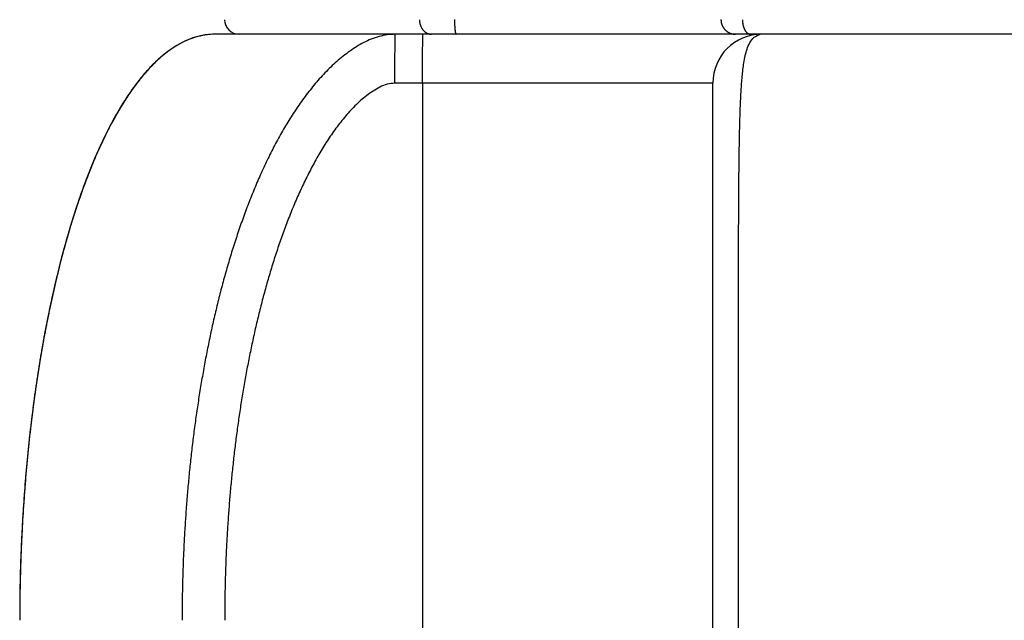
# Model space of a CAD drawing. Header units: millimetres. Extents: x 0 to 1300, y 0 to 891.
# Tile 137 of 148: x 881 to 891, y 488 to 494. Entities that reach past the tile are written whole.
import ezdxf

# ---------------------------------------------------------------- set-up
doc = ezdxf.new("R2010")
doc.units = ezdxf.units.MM
doc.header["$LTSCALE"] = 0.545669
doc.layers.add('NoLayerName_001', color=7, linetype='Continuous')
doc.layers.add('NoLayerName_006', color=7, linetype='Continuous')

msp = doc.modelspace()

# ---------------------------------------------------------------- linework, layer by layer
at = {"layer": 'NoLayerName_001', "color": 60, "linetype": 'Continuous', "lineweight": 25}
for p, q in [((907, 493.85), (883, 493.85)), ((888.1, 493.35), (884.84330266, 493.35)), ((885.12617961, 493.35), (885.12617961, 470.49379653)), ((888.1, 467.2790184), (888.1, 493.35)), ((888.36296296, 467.27566031), (888.36296296, 487.85))]:
    msp.add_line(p, q, dxfattribs=at)
for centre, radius, start, end in [((883.24869668, 494), 0.15, 180.500037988, 270.004241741), ((883.00067823, 493.17910828), 0.67090929, 92.341379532, 98.922052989), ((883.00000932, 493.19075073), 0.65924927, 90.000810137, 92.324630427), ((888.6, 493.35), 0.5, 90, 180), ((888.60002694, 493.74298524), 0.10701449, 90.014421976, 97.365652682), ((898.82852612, 487.84984253), 17.82852612, 179.040261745, 179.999493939)]:
    msp.add_arc(centre, radius, start, end, dxfattribs=at)
for points, knots in [([(885.09445632, 493.99869102), (885.09452981, 493.99617043), (885.09459697, 493.99111283), (885.09518142, 493.98352946), (885.09605371, 493.97594428), (885.09726553, 493.96837987), (885.09880171, 493.96085737), (885.10066512, 493.95339828), (885.10285378, 493.94602404), (885.10536703, 493.93875609), (885.10820388, 493.93161589), (885.11136344, 493.92462489), (885.11484482, 493.91780456), (885.11864717, 493.91117639), (885.12276956, 493.90476196), (885.12721075, 493.89858346), (885.1319673, 493.89266258), (885.13703542, 493.88702148), (885.14241125, 493.88168251), (885.14809094, 493.87666809), (885.15406997, 493.87200106), (885.16033842, 493.86770817), (885.16687322, 493.86381465), (885.17364263, 493.86034172), (885.18062057, 493.85734113), (885.18775295, 493.85475841), (885.19265159, 493.85354036), (885.19507854, 493.85286975)], [0, 0, 0, 0, 0.0075649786, 0.01516919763, 0.02280530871, 0.0304659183, 0.03814374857, 0.04583179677, 0.05352349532, 0.06121287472, 0.06889473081, 0.07656479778, 0.08421992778, 0.09185827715, 0.09947949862, 0.10708462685, 0.11467489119, 0.12225281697, 0.1298229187, 0.13739190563, 0.14496887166, 0.15256319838, 0.16016922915, 0.16777481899, 0.17536967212, 0.18294610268, 0.19049978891, 0.19049978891, 0.19049978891, 0.19049978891]), ([(885.45369387, 493.99921461), (885.45369637, 493.99794835), (885.4536988, 493.99541593), (885.45371796, 493.99161749), (885.45374663, 493.98781934), (885.45378668, 493.98402144), (885.45383784, 493.98022373), (885.45390041, 493.97642616), (885.45397457, 493.97262867), (885.45406051, 493.96883121), (885.45415841, 493.96503371), (885.45426847, 493.96123612), (885.45439087, 493.95743839), (885.45452581, 493.95364046), (885.45467347, 493.94984227), (885.45483404, 493.94604378), (885.45500773, 493.94224494), (885.45519468, 493.93844587), (885.45539577, 493.93464689), (885.45561189, 493.93084847), (885.45584393, 493.92705112), (885.45609277, 493.92325536), (885.45635931, 493.9194617), (885.45664444, 493.91567063), (885.45694903, 493.91188268), (885.45727397, 493.90809835), (885.45762017, 493.90431814), (885.45798848, 493.90054258), (885.45837987, 493.89677218), (885.45879498, 493.89300695), (885.45923613, 493.88924547), (885.45971385, 493.88548553), (885.46023794, 493.88172357), (885.46081849, 493.877956), (885.46146455, 493.87418344), (885.46218314, 493.8704199), (885.46296368, 493.86668896), (885.46383161, 493.8630331), (885.46469247, 493.85940492), (885.46555983, 493.8570903), (885.46595803, 493.85591645)], [0, 0, 0, 0, 0.00379878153, 0.0075972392, 0.01139546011, 0.01519353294, 0.01899154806, 0.02278959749, 0.02658777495, 0.03038617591, 0.03418489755, 0.03798403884, 0.04178370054, 0.04558398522, 0.04938499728, 0.05318684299, 0.05698963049, 0.06079339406, 0.06459782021, 0.06840250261, 0.07220704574, 0.0760110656, 0.07981419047, 0.08361606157, 0.08741633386, 0.09121467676, 0.09501077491, 0.09880432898, 0.10259505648, 0.10638269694, 0.11016838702, 0.11395670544, 0.11775298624, 0.12156289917, 0.12539240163, 0.12923465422, 0.13305729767, 0.13682522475, 0.14051058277, 0.14422922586, 0.14422922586, 0.14422922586, 0.14422922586]), ([(888.18335627, 493.99921461), (888.18343748, 493.99662844), (888.18350161, 493.99144523), (888.18419015, 493.98368977), (888.18522778, 493.97596188), (888.18667498, 493.96828722), (888.18851055, 493.9606896), (888.19073533, 493.95319337), (888.19334398, 493.94582259), (888.19633416, 493.93860136), (888.1996982, 493.93155094), (888.20342313, 493.92468846), (888.20749749, 493.91803083), (888.21190953, 493.91159481), (888.21664758, 493.90539718), (888.22169999, 493.89945477), (888.22705507, 493.89378438), (888.23270097, 493.88840318), (888.2386211, 493.8833239), (888.24479887, 493.87855903), (888.2512177, 493.87412116), (888.257861, 493.87002285), (888.26471224, 493.86627677), (888.27175472, 493.86289529), (888.27897147, 493.85989233), (888.28634111, 493.85727673), (888.29383877, 493.85505105), (888.30143954, 493.85322111), (888.30911824, 493.85178638), (888.31685011, 493.85076889), (888.32460891, 493.85010721), (888.32979283, 493.85006919), (888.33237942, 493.85)], [0, 0, 0, 0, 0.00776230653, 0.01554354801, 0.02333993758, 0.03114737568, 0.03896167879, 0.04677880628, 0.05459508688, 0.06240751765, 0.07021546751, 0.07801996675, 0.08582173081, 0.0936212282, 0.10141884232, 0.10921503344, 0.11701050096, 0.12480624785, 0.13260303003, 0.14040125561, 0.14820120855, 0.1560032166, 0.16380781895, 0.17161593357, 0.17942893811, 0.18724642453, 0.19506515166, 0.20288117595, 0.21069020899, 0.21848786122, 0.22626988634, 0.23403242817, 0.23403242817, 0.23403242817, 0.23403242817]), ([(888.40294845, 493.99869102), (888.4029739, 493.99693241), (888.40299988, 493.99341398), (888.40318853, 493.98813831), (888.40346831, 493.98286505), (888.40385652, 493.97759666), (888.40435011, 493.97233537), (888.4049515, 493.9670835), (888.40566164, 493.96184331), (888.40648188, 493.9566171), (888.40741345, 493.95140715), (888.40845765, 493.94621575), (888.40961556, 493.94104543), (888.4108886, 493.93589977), (888.41228293, 493.93078467), (888.41380413, 493.9257069), (888.41545785, 493.92067339), (888.41724972, 493.91569104), (888.41918539, 493.91076677), (888.4212705, 493.90590752), (888.42351069, 493.9011202), (888.4259117, 493.89641182), (888.42847812, 493.89179021), (888.43121526, 493.88726689), (888.43413136, 493.88285884), (888.43723319, 493.87858461), (888.44052691, 493.87446236), (888.44402267, 493.87051144), (888.44775353, 493.86677032), (888.45174958, 493.86327634), (888.45603468, 493.86007675), (888.46059964, 493.85721824), (888.46540566, 493.85474748), (888.4704055, 493.8527148), (888.47555203, 493.8512068), (888.48079297, 493.85017715), (888.48433493, 493.85011002), (888.48609233, 493.85)], [0, 0, 0, 0, 0.00527636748, 0.01055491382, 0.01583541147, 0.02111771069, 0.02640174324, 0.03168752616, 0.03697516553, 0.04226486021, 0.04755690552, 0.05285169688, 0.05814973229, 0.06345080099, 0.06875271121, 0.07405337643, 0.0793512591, 0.08464541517, 0.08993554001, 0.09522201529, 0.10050595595, 0.10578925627, 0.11107455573, 0.11636163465, 0.12164631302, 0.12692587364, 0.13219970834, 0.13746989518, 0.1427443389, 0.14803937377, 0.15338018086, 0.15877085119, 0.16417853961, 0.16957335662, 0.17493432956, 0.18025261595, 0.18553512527, 0.18553512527, 0.18553512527, 0.18553512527]), ([(882.89662648, 493.84189974), (882.86407638, 493.83439652), (882.79687823, 493.82236993), (882.69936953, 493.7835569), (882.60239498, 493.73239056), (882.50665055, 493.66668326), (882.4121848, 493.587305), (882.31923084, 493.49420925), (882.22798469, 493.38760332), (882.13868872, 493.26766814), (882.05147711, 493.13476088), (881.96653059, 492.98925058), (881.88403733, 492.8315204), (881.80418976, 492.66195405), (881.72718221, 492.48093759), (881.65321004, 492.28885874), (881.58247377, 492.08611524), (881.51518304, 491.87315469), (881.45144842, 491.65051543), (881.39140068, 491.41877462), (881.33517184, 491.17851917), (881.28289423, 490.93033638), (881.23470003, 490.67481407), (881.19072132, 490.41254045), (881.15109088, 490.14410905), (881.11594435, 489.87014097), (881.08531918, 489.59130162), (881.05927558, 489.30828005), (881.03780743, 489.02177221), (881.02116035, 488.73246852), (881.00862968, 488.4410806), (881.00493881, 488.24613139), (881.00250113, 488.14846694)], [0, 0, 0, 0, 0.1002111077, 0.2041205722, 0.3132179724, 0.4287458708, 0.5517101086, 0.6829079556, 0.8229624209, 0.9723213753, 1.1311857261, 1.299616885, 1.4775897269, 1.665013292, 1.8617463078, 2.0676088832, 2.2823913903, 2.5058317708, 2.7375351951, 2.9770588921, 3.223942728, 3.4777130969, 3.7378860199, 4.0039696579, 4.2754663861, 4.551858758, 4.8325619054, 5.1169693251, 5.4044697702, 5.6944486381, 5.986289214, 6.2793738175, 6.2793738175, 6.2793738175, 6.2793738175]), ([(884.84766593, 493.84999975), (884.81960832, 493.84792343), (884.76306123, 493.84659593), (884.68023228, 493.82757867), (884.60006171, 493.80042253), (884.52329872, 493.76481284), (884.4498523, 493.72309395), (884.37944718, 493.67647079), (884.3120438, 493.6256763), (884.24741977, 493.57142156), (884.18543716, 493.51418784), (884.12592491, 493.45439581), (884.06870834, 493.39239075), (884.01370678, 493.32838741), (883.96080777, 493.26260545), (883.90990385, 493.19525666), (883.86087504, 493.12655013), (883.81360983, 493.05665319), (883.76804604, 492.98566563), (883.72410059, 492.91367987), (883.68169273, 492.84078437), (883.64073751, 492.76706776), (883.60115757, 492.69260709), (883.56290484, 492.61745693), (883.52592467, 492.54167111), (883.49016381, 492.46530224), (883.45556668, 492.38840232), (883.42208148, 492.31101643), (883.38967361, 492.23317691), (883.3583045, 492.15491439), (883.32793634, 492.07625878), (883.29853014, 491.99723977), (883.2700494, 491.91788405), (883.24246913, 491.83821198), (883.2157625, 491.75824322), (883.18990238, 491.67799729), (883.16486382, 491.59749267), (883.14061257, 491.51674866), (883.11715927, 491.43577058), (883.09436967, 491.35460152), (883.07988737, 491.3002945), (883.0725573, 491.27316502)], [0, 0, 0, 0, 0.0844029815, 0.1691079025, 0.2536646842, 0.3380834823, 0.422504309, 0.5068689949, 0.591230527, 0.6755699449, 0.7599029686, 0.8442430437, 0.9285869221, 1.0129582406, 1.0973628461, 1.1817849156, 1.266189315, 1.350552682, 1.4348924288, 1.5192230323, 1.6035511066, 1.6878759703, 1.7721962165, 1.8565168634, 1.9408403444, 2.025165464, 2.1094876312, 2.1938035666, 2.2781165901, 2.3624291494, 2.4467418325, 2.5310534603, 2.6153629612, 2.6996717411, 2.7839806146, 2.8682893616, 2.9525967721, 3.0369020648, 3.1212067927, 3.2055122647, 3.2898191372, 3.2898191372, 3.2898191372, 3.2898191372]), ([(884.84330266, 493.35), (884.8433323, 493.3833391), (884.84334594, 493.44584997), (884.84358518, 493.53336488), (884.8438999, 493.60629359), (884.84425858, 493.66463594), (884.84461161, 493.70839223), (884.84494505, 493.74172953), (884.84524657, 493.76673179), (884.84551803, 493.78548428), (884.8457231, 493.79798627), (884.84587824, 493.80631967), (884.84600767, 493.81256489), (884.84615127, 493.81880983), (884.84631208, 493.82506357), (884.84646658, 493.83132443), (884.84669644, 493.83756686), (884.84688691, 493.84380918), (884.84744154, 493.84792902), (884.84766593, 493.85)], [0, 0, 0, 0, 0.10001733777, 0.18753251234, 0.26254547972, 0.31880542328, 0.36256276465, 0.39381855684, 0.41882225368, 0.43757492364, 0.45008187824, 0.45633326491, 0.46257942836, 0.46882156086, 0.47507292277, 0.48134722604, 0.48760841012, 0.49381711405, 0.50006641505, 0.50006641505, 0.50006641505, 0.50006641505]), ([(885.12617961, 493.35), (885.1262092, 493.3833391), (885.12622275, 493.44584997), (885.1264619, 493.53336488), (885.12677657, 493.6062936), (885.12713522, 493.66463595), (885.12748825, 493.70839225), (885.1278217, 493.74172955), (885.12812324, 493.76673181), (885.12839471, 493.7854843), (885.12859979, 493.7979863), (885.12875496, 493.80631969), (885.12888439, 493.81256491), (885.129028, 493.81880985), (885.12918883, 493.82506359), (885.12934336, 493.83132445), (885.12957325, 493.83756688), (885.12976373, 493.8438092), (885.13031845, 493.84792903), (885.13054287, 493.85)], [0, 0, 0, 0, 0.1000173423, 0.18753252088, 0.26254549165, 0.31880543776, 0.36256278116, 0.39381857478, 0.41882227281, 0.43757494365, 0.45008189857, 0.4563332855, 0.46257944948, 0.46882158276, 0.475072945, 0.48134724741, 0.48760843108, 0.49381713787, 0.50006643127, 0.50006643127, 0.50006643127, 0.50006643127]), ([(885.19507854, 493.85286975), (885.19560698, 493.85274835), (885.19666297, 493.85249954), (885.19825552, 493.85216165), (885.19985346, 493.85184487), (885.2014571, 493.85155319), (885.20306565, 493.85128576), (885.20467859, 493.85104302), (885.20629532, 493.85082508), (885.20791529, 493.85063212), (885.20953791, 493.85046433), (885.21116261, 493.85032185), (885.21278883, 493.85020495), (885.21441597, 493.85011348), (885.21604349, 493.85004875), (885.21767077, 493.85000677), (885.21875559, 493.85000439), (885.21929775, 493.85)], [0, 0, 0, 0, 0.00162663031, 0.003254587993, 0.004883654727, 0.00651361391, 0.008144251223, 0.009775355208, 0.011406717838, 0.013038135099, 0.014669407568, 0.016300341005, 0.017930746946, 0.019560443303, 0.021189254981, 0.022817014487, 0.024443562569, 0.024443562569, 0.024443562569, 0.024443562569]), ([(885.46595803, 493.85591645), (885.46656995, 493.85471329), (885.467296, 493.85201641), (885.4697758, 493.85076899), (885.4707668, 493.85)], [0, 0, 0, 0, 0.0040495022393, 0.0078125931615, 0.0078125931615, 0.0078125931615, 0.0078125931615]), ([(888.36296275, 487.85), (888.36308872, 489.06337332), (888.36065773, 490.39570753), (888.36409854, 491.82320126), (888.36538481, 492.10869761), (888.36685512, 492.32281844), (888.36818698, 492.46556471), (888.36928038, 492.56072756), (888.37022592, 492.63209668), (888.3713168, 492.70346132), (888.37257256, 492.77482043), (888.37401702, 492.84617417), (888.37569724, 492.91752364), (888.37765717, 492.98887099), (888.37994363, 493.0602184), (888.38259503, 493.13156572), (888.3856804, 493.20290354), (888.3894917, 493.2742035), (888.39429132, 493.34542962), (888.40038196, 493.41654307), (888.40793546, 493.48750963), (888.41773855, 493.5582764), (888.43069936, 493.62848179), (888.44899032, 493.69791902), (888.47640803, 493.76306965), (888.51692664, 493.82621721), (888.56498211, 493.83908615), (888.58630756, 493.84911666)], [0, 0, 0, 0, 3.640119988, 3.9969944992, 4.282491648, 4.4966169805, 4.6393714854, 4.7107486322, 4.782124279, 4.8534974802, 4.9248674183, 4.9962345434, 5.0676022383, 5.1389747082, 5.2103566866, 5.2817535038, 5.3531634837, 5.4245680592, 5.4959535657, 5.5673179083, 5.6386730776, 5.7100491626, 5.7815381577, 5.8529649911, 5.9243024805, 5.9954995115, 6.0661994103, 6.0661994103, 6.0661994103, 6.0661994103]), ([(884.84330266, 493.35), (884.81688574, 493.34585671), (884.76289596, 493.3421887), (884.68874625, 493.30895527), (884.61904344, 493.26938059), (884.55362382, 493.22253939), (884.49197143, 493.17103855), (884.43355881, 493.11592911), (884.37819503, 493.05785996), (884.3254752, 492.99739776), (884.27519224, 492.93489245), (884.2270977, 492.87068382), (884.1810339, 492.804996), (884.13688971, 492.73799036), (884.0945324, 492.66982995), (884.05383268, 492.60067192), (884.01464933, 492.5306609), (883.97691455, 492.45987757), (883.94055617, 492.38838821), (883.90549986, 492.31625598), (883.87166876, 492.24354384), (883.83899345, 492.17030674), (883.80743143, 492.09658346), (883.77693495, 492.02241261), (883.74745782, 491.94783169), (883.71895061, 491.87287736), (883.69137433, 491.79757838), (883.66469726, 491.72195739), (883.63888517, 491.64603633), (883.61390458, 491.56983666), (883.58972034, 491.49337917), (883.56631202, 491.41667846), (883.54366059, 491.33974755), (883.52174642, 491.26259933), (883.50055017, 491.18524661), (883.48005186, 491.10770235), (883.46023383, 491.02997899), (883.44106974, 490.95209088), (883.42256562, 490.87404522), (883.40460654, 490.79587495), (883.39322141, 490.74363174), (883.38745562, 490.71752729)], [0, 0, 0, 0, 0.0802196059, 0.1605044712, 0.2406738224, 0.3209841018, 0.4013406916, 0.4815680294, 0.5617573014, 0.641947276, 0.7221539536, 0.8023632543, 0.8825755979, 0.962805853, 1.043052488, 1.1232984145, 1.2035208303, 1.2837253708, 1.3639228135, 1.4441184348, 1.5243123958, 1.6045039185, 1.6846959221, 1.7648894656, 1.8450831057, 1.9252733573, 2.0054601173, 2.0856462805, 2.1658334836, 2.2460220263, 2.3262114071, 2.4064027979, 2.486597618, 2.5667966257, 2.6469999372, 2.7272070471, 2.8074168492, 2.8876276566, 2.9678372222, 3.0480428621, 3.1282437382, 3.1282437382, 3.1282437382, 3.1282437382]), ([(883.0725573, 491.27316502), (883.0654644, 491.24597208), (883.05110863, 491.19162959), (883.03059388, 491.10985182), (883.01067106, 491.02792681), (882.99143848, 490.94583384), (882.97285369, 490.86358902), (882.95491196, 490.78119859), (882.93759846, 490.69867142), (882.92090106, 490.6160157), (882.90480688, 490.53323977), (882.88930333, 490.45035194), (882.87437748, 490.36736033), (882.86001706, 490.28427195), (882.84621567, 490.20109173), (882.83296625, 490.11782398), (882.82026187, 490.03447283), (882.80809556, 489.95104245), (882.79646036, 489.86753698), (882.7853493, 489.78396059), (882.7747554, 489.70031742), (882.76467173, 489.61661163), (882.75509126, 489.53284731), (882.74600719, 489.44902828), (882.7374161, 489.36515769), (882.72931431, 489.28123849), (882.7216982, 489.19727362), (882.71456414, 489.113266), (882.70790849, 489.02921855), (882.70172764, 488.9451342), (882.69601794, 488.86101586), (882.69077577, 488.77686648), (882.68599749, 488.69268897), (882.68167951, 488.60848627), (882.67782089, 488.52426123), (882.67442014, 488.44001671), (882.67147752, 488.35575557), (882.66898682, 488.27148076), (882.66696601, 488.18719491), (882.66534274, 488.10290178), (882.66470211, 488.0467004), (882.66432661, 488.01860089)], [0, 0, 0, 0, 0.0843083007, 0.1686179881, 0.2529298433, 0.3372444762, 0.4215621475, 0.5058827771, 0.5902059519, 0.6745309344, 0.758856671, 0.8431817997, 0.9275046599, 1.011824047, 1.096140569, 1.1804550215, 1.2647680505, 1.3490801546, 1.4333916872, 1.5177028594, 1.6020137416, 1.6863242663, 1.7706342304, 1.854943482, 1.939252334, 2.0235611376, 2.1078701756, 2.1921796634, 2.2764897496, 2.360800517, 2.445111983, 2.5294241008, 2.6137367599, 2.6980497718, 2.78236285, 2.8666756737, 2.9509879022, 3.0352991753, 3.1196091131, 3.2039173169, 3.2882233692, 3.2882233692, 3.2882233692, 3.2882233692]), ([(883.38745562, 490.71752729), (883.38188818, 490.69138105), (883.37061041, 490.63911956), (883.35455243, 490.56054754), (883.33899537, 490.48187765), (883.32402205, 490.40309576), (883.30959712, 490.32421303), (883.29571693, 490.24523385), (883.28236934, 490.16616443), (883.26954434, 490.08701033), (883.25723173, 490.00777654), (883.24542541, 489.92846671), (883.23411879, 489.84908401), (883.22330539, 489.76963155), (883.2129787, 489.69011244), (883.2031322, 489.61052977), (883.1937594, 489.53088666), (883.18485377, 489.4511862), (883.1764089, 489.37143151), (883.16841788, 489.29162584), (883.1608776, 489.21177224), (883.15378612, 489.13187382), (883.14714122, 489.05193376), (883.14094074, 488.97195525), (883.13518252, 488.89194148), (883.12986441, 488.81189563), (883.12498422, 488.73182088), (883.12053982, 488.65172044), (883.11652902, 488.57159747), (883.11294967, 488.49145517), (883.10979958, 488.41129673), (883.10707669, 488.33112532), (883.10477849, 488.25094414), (883.10290408, 488.17075636), (883.10144661, 488.09056519), (883.10042136, 488.01037378), (883.09976109, 487.93018543), (883.0997247, 487.87672742), (883.09965604, 487.85)], [0, 0, 0, 0, 0.0801972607, 0.1603918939, 0.2405846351, 0.3207759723, 0.4009661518, 0.4811551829, 0.5613428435, 0.6415286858, 0.7217125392, 0.8018954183, 0.882078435, 0.9622625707, 1.0424486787, 1.1226374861, 1.2028295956, 1.2830254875, 1.3632255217, 1.4434299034, 1.5236384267, 1.6038506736, 1.6840661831, 1.7642844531, 1.8445049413, 1.9247270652, 2.0049502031, 2.0851736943, 2.1653968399, 2.2456189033, 2.3258391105, 2.4060566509, 2.4862706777, 2.5664803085, 2.6466846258, 2.7268826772, 2.8070734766, 2.887256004, 2.887256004, 2.887256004, 2.887256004]), ([(882.66432661, 488.01860089), (882.66410162, 487.99050063), (882.66350151, 487.93430194), (882.66350192, 487.87810004), (882.66342707, 487.85)], [0, 0, 0, 0, 0.08430346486, 0.16860388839, 0.16860388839, 0.16860388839, 0.16860388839])]:
    msp.add_open_spline(points, degree=3, knots=knots, dxfattribs=at)
at = {"layer": 'NoLayerName_006', "color": 60, "linetype": 'Continuous', "lineweight": 25}
for centre, radius, start, end in [((883.00028827, 493.18267693), 0.66732313, 90.024750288, 98.904106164), ((898.82990214, 487.84983437), 17.82990214, 179.006521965, 179.999467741)]:
    msp.add_arc(centre, radius, start, end, dxfattribs=at)
msp.add_ellipse((883, 487.85), major_axis=(0, -6), ratio=0.3333333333, start_param=3.1415926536, end_param=4.7123889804, dxfattribs=at)
msp.add_open_spline([(882.8969992, 493.841958), (882.86448331, 493.83448356), (882.79736233, 493.82251074), (882.69995349, 493.7838192), (882.60307705, 493.73279957), (882.50742603, 493.66726872), (882.41304923, 493.58809458), (882.32017903, 493.4952307), (882.22901032, 493.3888838), (882.13978546, 493.26923261), (882.05263866, 493.13663225), (881.96774953, 492.99145056), (881.88530571, 492.83406939), (881.80549895, 492.66487123), (881.7285229, 492.48424092), (881.65457242, 492.29256487), (881.58384678, 492.09023915), (881.51655623, 491.87770828), (881.45281195, 491.65550749), (881.39274374, 491.42421172), (881.33648328, 491.18440594), (881.28416248, 490.9366756), (881.23591306, 490.68160661), (881.19186681, 490.41978531), (881.15215556, 490.15180293), (881.11691616, 489.87827743), (881.08618758, 489.59987103), (881.06002928, 489.31727019), (881.03843529, 489.03116866), (881.02165052, 488.74225452), (881.00897201, 488.45123758), (881.00517163, 488.25652751), (881.00268027, 488.1589798)], degree=3, knots=[0, 0, 0, 0, 0.1000917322, 0.2038661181, 0.3128092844, 0.4281614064, 0.5509267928, 0.6819018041, 0.821708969, 0.9707971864, 1.1293691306, 1.2974872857, 1.4751276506, 1.6622004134, 1.8585654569, 2.0640440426, 2.2784276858, 2.5014572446, 2.7327412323, 2.9718387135, 3.2182913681, 3.4716273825, 3.7313645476, 3.9970127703, 4.2680761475, 4.5440402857, 4.8243237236, 5.1083220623, 5.3954261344, 5.6850233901, 5.9764991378, 6.2692376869, 6.2692376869, 6.2692376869, 6.2692376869], dxfattribs=at)

doc.saveas('drawing.dxf')
